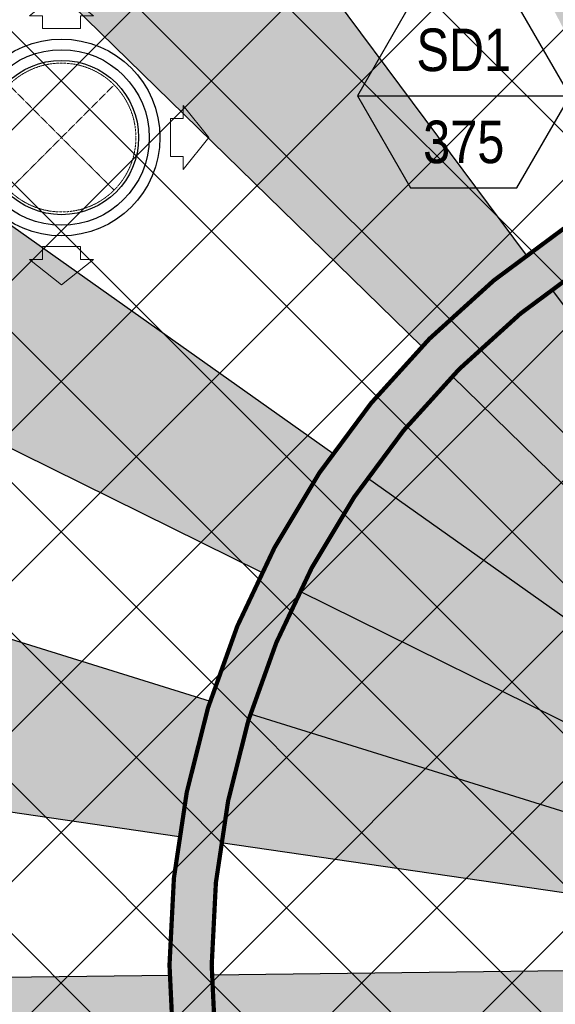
# Model space of a CAD drawing. Header units: millimetres. Extents: x -150 to 72073, y -3152 to 13830.
# Tile 7 of 19: x 8565 to 9825, y 6844 to 9159. Entities that reach past the tile are written whole.
import ezdxf
from ezdxf.enums import TextEntityAlignment as Align

# ---------------------------------------------------------------- set-up
doc = ezdxf.new("R2010")
doc.units = ezdxf.units.MM
doc.linetypes.add('HIDDEN', pattern=[0.375, 0.25, -0.125])
doc.linetypes.add('HIDDENX2', pattern=[19.049999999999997, 12.7, -6.35])
for name, color, linetype, lineweight, true_color in [('A-CEILING-01', 7, 'Continuous', 5, 0xd56ca8), ('A-CEILING-08', 7, 'Continuous', 5, 0xd56ca8), ('ACMV-SA-DUCT', 200, 'Continuous', 20, 0xbf00ff), ('ACMV-SA-FLOW-ARROW', 200, 'Continuous', 20, 0xbf00ff), ('M-MEP-ELLG-LIGHT', 5, 'Continuous', 15, 0x0000ff)]:
    doc.layers.add(name, color=color, linetype=linetype, lineweight=lineweight, true_color=true_color)
doc.layers.add('A-CELING ELEMENT', color=1, linetype='Continuous')
doc.layers.add('Legend', color=7, linetype='Continuous')
doc.layers.add('ACMV-GRD', color=30, linetype='Continuous', true_color=0xff7f00)
doc.layers.add('RCP LAYOUT', color=9, linetype='Continuous', true_color=0x808080)
doc.styles.add('Arial Narrow', font='ARIALN.TTF')
pattern_1 = [(45, (0, 0), (19.88737822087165, 72.92038680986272), [93.75, -18.75, 0, -18.75])]
pattern_2 = [(45, (0, 0), (13.25825214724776, 48.61359120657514), [62.5, -12.5, 0, -12.5])]

# ---------------------------------------------------------------- blocks, each defined once
blk = doc.blocks.new('XR-CP-DS$0$ceiling element 01')
at = {"layer": 'A-CELING ELEMENT', "lineweight": 5, "true_color": 0x808080, "transparency": 33554687}
h = blk.add_hatch(dxfattribs=at)
h.set_pattern_fill('ANSI36', color=8, scale=300)
h.set_pattern_definition(pattern_1)
h.paths.add_polyline_path([(-425629.7960556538, -157750.8638610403, -0.0391189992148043), (-425655.8835600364, -157707.5139024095), (-427128.7828830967, -158480.5380024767, 0.03926858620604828), (-426963.6398093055, -158744.8594579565)])
h.paths.add_polyline_path([(-427216.4563219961, -158526.5629298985, -0.03923143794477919), (-427344.3603674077, -158225.5587398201), (-431924.0115134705, -159775.1416964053), (-429595.2775805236, -159775.1416964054)])
h.paths.add_polyline_path([(-427146.3193723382, -156679.8695324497, 0.0391675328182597), (-427262.2545382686, -156968.312470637), (-425674.3422246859, -157463.077551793, -0.03857034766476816), (-425655.3807674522, -157416.934810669)])
h.paths.add_polyline_path([(-425704.2367883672, -155604.6640174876, 0.03916753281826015), (-426005.4954178, -155681.3681860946), (-425472.4264763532, -157256.8048403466, -0.03857034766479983), (-425424.1785988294, -157244.1228951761)])
edge = h.paths.add_edge_path()
edge.add_line((-430171.6889873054, -151115.1416964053), (-430279.8110549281, -151115.1416964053))
edge.add_line((-430279.8110549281, -151115.1416964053), (-430279.8110549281, -151215.1416964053))
edge.add_line((-430279.8110549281, -151215.1416964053), (-430479.8110549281, -151215.1416964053))
edge.add_line((-430479.8110549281, -151215.1416964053), (-430479.8110549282, -151115.1416964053))
edge.add_line((-430479.8110549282, -151115.1416964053), (-430629.8110549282, -151115.1416964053))
edge.add_line((-430629.8110549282, -151115.1416964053), (-430629.8110549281, -150665.1416964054))
edge.add_line((-430629.8110549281, -150665.1416964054), (-432321.8110549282, -150665.1416964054))
edge.add_line((-432321.8110549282, -150665.1416964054), (-432321.8110549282, -150772.8768388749))
edge.add_line((-432321.8110549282, -150772.8768388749), (-426859.3146182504, -156104.6393870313))
edge.add_arc((-425365.2292909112, -157562.2543938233), 2087.326633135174, 126.73773769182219, 135.7078933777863, ccw=False)
edge.add_line((-426613.7701964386, -155889.5087225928), (-430171.6889873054, -151115.1416964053))
edge = h.paths.add_edge_path()
edge.add_line((-424199.8110549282, -150665.1416964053), (-424199.8110549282, -151115.1416964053))
edge.add_line((-424199.8110549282, -151115.1416964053), (-424349.8110549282, -151115.1416964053))
edge.add_line((-424349.8110549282, -151115.1416964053), (-424349.8110549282, -151215.1416964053))
edge.add_line((-424349.8110549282, -151215.1416964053), (-424444.6385716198, -151215.1416964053))
edge.add_line((-424444.6385716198, -151215.1416964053), (-425069.6001909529, -155495.9688596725))
edge.add_arc((-425365.2292909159, -157562.254393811), 2087.326633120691, 72.8717844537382, 81.8577931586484, ccw=False)
edge.add_line((-424750.4886915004, -155567.5046679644), (-423223.0070040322, -150665.1416964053))
edge.add_line((-423223.0070040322, -150665.1416964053), (-424199.8110549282, -150665.1416964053))
h.paths.add_polyline_path([(-424567.6847267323, -153182.9153720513), (-424331.6847267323, -153182.9119419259), (-424331.6847267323, -153418.9119419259), (-424567.6847267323, -153418.9153720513)], flags=16)
h = blk.add_hatch(dxfattribs=at)
h.set_pattern_fill('ANSI36', color=8, scale=300)
h.set_pattern_definition(pattern_1)
h.paths.add_polyline_path([(-426846.1435547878, -159033.2490968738, -0.03623855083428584), (-427043.0147101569, -158804.0146606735), (-428346.1766460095, -159775.1416964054), (-427588.0361543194, -159775.1416964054)])
h.paths.add_polyline_path([(-427423.6492792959, -157908.4329962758, -0.03919721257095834), (-427452.4534480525, -157582.9375083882), (-432321.8110549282, -157641.9041650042), (-432321.8110549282, -158745.1441087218)])
h.paths.add_polyline_path([(-425674.8872644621, -157660.6713751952, -0.03892332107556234), (-425686.337960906, -157611.649022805), (-427325.9197522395, -157891.7282088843, 0.03922765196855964), (-427250.5155660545, -158193.805162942)])
h.paths.add_polyline_path([(-425560.1445762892, -157303.3776282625, -0.03849207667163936), (-425518.0985768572, -157276.7174925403), (-426291.0479729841, -155804.0849076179, 0.03915403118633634), (-426553.9410719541, -155969.7988132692)])
h.paths.add_polyline_path([(-426337.6526150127, -155715.2770382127, -0.03917191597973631), (-426037.6823963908, -155586.2130748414), (-427702.7991701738, -150665.1416964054), (-428988.3555651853, -150665.1416964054)])
h = blk.add_hatch(dxfattribs=at)
h.set_pattern_fill('ANSI36', color=8, scale=200)
h.set_pattern_definition(pattern_2)
h.paths.add_polyline_path([(-427235.6458182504, -156635.7154104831, -0.03915974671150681), (-427068.3038184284, -156355.4115593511), (-432321.8110549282, -152634.8790587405), (-432321.8110549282, -154121.2965607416)])
h.paths.add_polyline_path([(-425454.0885552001, -150665.1416964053), (-426550.291158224, -150665.1416964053), (-425721.8318844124, -155505.6146432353, -0.03927567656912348), (-425395.832461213, -155475.1521156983)])
h.paths.add_polyline_path([(-425690.0529665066, -157561.5841056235, -0.03871886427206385), (-425686.0049243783, -157511.6697011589), (-427331.8014059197, -157271.3950015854, 0.03919283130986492), (-427353.2163287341, -157581.7273886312)], flags=17)
h.paths.add_polyline_path([(-425084.1782011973, -155595.7613539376, 0.03919283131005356), (-425394.6125195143, -155575.8786131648), (-425374.4697466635, -157238.9998530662, -0.03871886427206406), (-425324.4589862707, -157241.5995190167)], flags=17)
h.paths.add_polyline_path([(-423965.7270055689, -156152.8325476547, 0.9965124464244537), (-426776.1454952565, -158963.2510373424), (-425599.8565312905, -157786.9620733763, -0.9002864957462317), (-425184.3894031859, -157294.7662731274), (-424476.1591812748, -156294.7269236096), (-424567.8097006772, -156294.7269236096), (-424567.8097006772, -156058.7269236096), (-424331.8097006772, -156058.7269236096), (-424331.8097006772, -156294.7269236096), (-424476.1591812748, -156294.7269236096), (-425184.3894031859, -157294.7662731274, -0.04219191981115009), (-425141.9877764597, -157329.0933185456)])
h = blk.add_hatch(dxfattribs=at)
h.set_pattern_fill('ANSI36', color=8, scale=300)
h.set_pattern_definition(pattern_1)
h.paths.add_polyline_path([(-432321.8110549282, -155391.8451372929), (-432321.8110549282, -156542.8887234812), (-427430.1208832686, -157257.0410500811, -0.03917149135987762), (-427357.248366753, -156938.7221373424)])
h.paths.add_polyline_path([(-426787.7782644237, -156174.4636618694, 0.03915423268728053), (-426986.8576894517, -156413.0894222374), (-425629.5935314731, -157374.3029805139, -0.03849207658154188), (-425597.5986156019, -157336.1591179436)])
h.paths.add_polyline_path([(-424491.0989594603, -155778.6374362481, 0.03922659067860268), (-424780.5171665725, -155663.8848768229), (-425275.3273764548, -157251.9137619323, -0.03892330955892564), (-425228.2538995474, -157269.7574095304)])
h.paths.add_polyline_path([(-423119.8110549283, -154379.5158906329), (-423119.8110549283, -153004.7907557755), (-424446.3276985, -155688.0739497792, -0.03926858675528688), (-424164.6012359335, -155854.7929017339)])
h.paths.add_polyline_path([(-430497.8097006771, -156058.7269236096), (-430497.8097006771, -156294.7269236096), (-430261.8097006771, -156294.7269236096), (-430261.8097006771, -156058.7269236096)], flags=0)
h.paths.add_polyline_path([(-430497.8097006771, -156058.7269236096), (-430261.8097006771, -156058.7269236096), (-430261.8097006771, -156294.7269236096), (-430497.8097006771, -156294.7269236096)], flags=16)
h = blk.add_hatch(dxfattribs=at)
h.set_pattern_fill('ANSI36', color=8, scale=200)
h.set_pattern_definition(pattern_2)
h.paths.add_polyline_path([(-423965.7270055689, -156152.8325476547), (-423894.2345878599, -156081.3401299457, 0.996645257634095), (-426846.1435547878, -159033.2490968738), (-426776.1454952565, -158963.2510373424, -0.9965124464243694)])
at = {"layer": 'A-CEILING-01', "color": 8, "true_color": 0x808080}
for points in [[(-426846.1435547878, -159033.2490968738, -0.9966452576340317), (-423894.2345878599, -156081.3401299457)], [(-426776.1454952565, -158963.2510373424, -0.9965124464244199), (-423965.7270055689, -156152.8325476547, -0.9156974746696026)]]:
    blk.add_lwpolyline(points, format="xyb", dxfattribs=at)
at = {"layer": 'A-CELING ELEMENT', "color": 8, "lineweight": -3, "true_color": 0x808080}
for points in [[(-426859.3146182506, -156104.6393870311), (-432321.8110549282, -150772.8768388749)], [(-430171.6889873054, -151115.1416964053), (-426613.7701964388, -155889.5087225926)], [(-432321.8110549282, -152634.8790587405), (-427068.3038184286, -156355.411559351)], [(-427235.6458182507, -156635.715410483), (-432321.8110549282, -154121.2965607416)], [(-432321.8110549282, -155391.8451372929), (-427357.2483667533, -156938.7221373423)], [(-426554.1052867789, -155969.5784528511), (-425560.1445762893, -157303.3776282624)], [(-425597.5986156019, -157336.1591179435), (-426787.9749295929, -156174.2717034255)], [(-426987.0759866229, -156412.9348243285), (-425629.5960793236, -157374.3011761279)], [(-427430.1208832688, -157257.0410500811), (-432321.8110549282, -156542.8887234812)], [(-425655.3807674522, -157416.934810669), (-427146.5461964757, -156679.7573989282)], [(-427262.475809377, -156968.2435265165), (-425674.3422246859, -157463.077551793)], [(-425686.0049243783, -157511.6697011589), (-427332.0034799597, -157271.3655001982)], [(-427353.3873700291, -157581.7294601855), (-425690.0529665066, -157561.5841056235)], [(-432321.8110549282, -157641.9041650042), (-427452.4534480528, -157582.9375083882)]]:
    blk.add_lwpolyline(points, dxfattribs=at)
blk = doc.blocks.new('A$C256bf26b')
at = {"layer": 'A-CEILING-01', "true_color": 0x808080}
h = blk.add_hatch(dxfattribs=at)
h.set_pattern_fill('ANSI37', color=8, scale=2000)
h.set_pattern_definition([(45, (0, 0), (-176.7766952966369, 176.7766952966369), []), (135, (0, 0), (-176.7766952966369, -176.7766952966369), [])])
edge = h.paths.add_edge_path()
edge.add_line((17350.00000000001, 13380.00000000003), (12020.00000000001, 13380))
edge.add_line((12020.00000000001, 13380), (12020, 13280.00000000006))
edge.add_line((12020, 13280.00000000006), (11820.00000000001, 13280))
edge.add_line((11820.00000000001, 13280), (11820.00000000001, 13380.00000000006))
edge.add_line((11820.00000000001, 13380.00000000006), (6090, 13380.00000000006))
edge.add_line((6090, 13380.00000000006), (6090, 13280.00000000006))
edge.add_line((6090, 13280.00000000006), (5890.000000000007, 13280.00000000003))
edge.add_line((5890.000000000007, 13280.00000000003), (5890, 13380.00000000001))
edge.add_line((5890, 13380.00000000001), (350.0000000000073, 13380))
edge.add_line((350.0000000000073, 13380), (200.0000000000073, 13380))
edge.add_line((200.0000000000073, 13380), (200.0000000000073, 4520))
edge.add_line((200.0000000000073, 4520), (650.0000000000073, 4520))
edge.add_line((650.0000000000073, 4520), (649.9999999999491, 4220.000000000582))
edge.add_line((649.9999999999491, 4220.000000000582), (200.0000000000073, 4220.000000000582))
edge.add_line((200.0000000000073, 4220.000000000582), (200.0000000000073, 3270))
edge.add_line((200.0000000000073, 3270), (3945.000000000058, 3270))
edge.add_line((3945.000000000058, 3270), (3945.000000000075, 3919.999999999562))
edge.add_line((3945.000000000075, 3919.999999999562), (6135.000000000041, 3919.999999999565))
edge.add_line((6135.000000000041, 3919.999999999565), (6135.000000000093, 3269.999999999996))
edge.add_line((6135.000000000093, 3269.999999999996), (9805, 3270))
edge.add_line((9805, 3270), (9805.000000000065, 3070))
edge.add_line((9805.000000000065, 3070), (10125.70100277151, 3069.999999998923))
edge.add_line((10125.70100277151, 3069.999999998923), (10125.70100277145, 3422.999999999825))
edge.add_line((10125.70100277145, 3422.999999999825), (11242.06117950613, 4539.36017673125))
edge.add_line((11242.06117950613, 4539.36017673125), (10770.12626584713, 5011.295090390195))
edge.add_line((10770.12626584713, 5011.295090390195), (11904.41558772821, 6145.584412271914))
edge.add_line((11904.41558772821, 6145.584412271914), (14298.8311754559, 8540.00000000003))
edge.add_line((14298.8311754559, 8540.00000000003), (14449.99999999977, 8540.00000000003))
edge.add_line((14449.99999999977, 8540.00000000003), (14449.99999999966, 9620))
edge.add_line((14449.99999999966, 9620), (14449.99999999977, 12330.00000000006))
edge.add_arc((15199.99999999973, 12330.0000000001), 749.99999999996, 89.9999999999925, 180.0000000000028, ccw=False)
edge.add_line((15199.99999999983, 13080.00000000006), (17349.99999999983, 13080.00000000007))
edge.add_line((17349.99999999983, 13080.00000000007), (17350.00000000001, 13380.00000000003))
h.paths.add_polyline_path([(5890.12632819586, 11294.22803941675), (6090.124973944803, 11294.22803941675), (6090.124973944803, 11094.22117916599), (5890.12632819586, 11094.22117916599)], flags=16)
h.paths.add_polyline_path([(5890.12632819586, 9330), (6090.124973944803, 9330), (6090.124973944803, 9129.993139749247), (5890.12632819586, 9129.993139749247)], flags=16)
h.paths.add_polyline_path([(5890.001354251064, 8418.414772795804), (6090.000000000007, 8418.414772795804), (6090.000000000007, 8218.407912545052), (5890.001354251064, 8218.407912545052)], flags=16)
h.paths.add_polyline_path([(5890.000000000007, 6030), (6089.99864574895, 6030), (6089.99864574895, 5829.993139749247), (5890.000000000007, 5829.993139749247)], flags=16)
h.paths.add_polyline_path([(11820.00135425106, 8418.414772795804), (12020.00000000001, 8418.414772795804), (12020.00000000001, 8218.407912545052), (11820.00135425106, 8218.407912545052)], flags=16)
h.paths.add_polyline_path([(11820.00000000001, 9330), (12019.99864574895, 9330), (12019.99864574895, 9129.993139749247), (11820.00000000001, 9129.993139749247)], flags=16)
h.paths.add_polyline_path([(11820.12632819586, 11294.22803941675), (12020.1249739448, 11294.22803941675), (12020.1249739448, 11094.22117916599), (11820.12632819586, 11094.22117916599)], flags=16)
at = {"layer": 'M-MEP-ELLG-LIGHT', "color": 8, "linetype": 'HIDDENX2', "true_color": 0x808080, "const_width": 10}
for points in [[(12475.57646706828, 8413.801566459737, 0.9966452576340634), (9523.667500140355, 5461.892599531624, 1)], [(12404.08404935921, 8342.30914875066, 0.9965124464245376), (9593.665559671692, 5531.890659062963, 1)]]:
    blk.add_lwpolyline(points, format="xyb", dxfattribs=at)
at = {"layer": 'A-CEILING-08', "color": 8, "lineweight": 0, "true_color": 0x808080}
blk.add_blockref('XR-CP-DS$0$ceiling element 01', (436369.8110549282, 164495.1416964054), dxfattribs=at)
blk = doc.blocks.new('SA-RCD-350')
at = {"layer": 'ACMV-GRD'}
for radius in [231.5, 206.5, 181.5]:
    blk.add_circle((0, 0), radius, dxfattribs=at)
at = {"layer": 'ACMV-SA-DUCT', "linetype": 'HIDDEN'}
for p, q in [((-123.7436867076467, 123.7436867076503), (123.7436867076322, -123.743686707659)), ((123.7436867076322, 123.7436867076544), (-123.7436867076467, -123.7436867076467))]:
    blk.add_line(p, q, dxfattribs=at)
blk.add_circle((0, 0), 175, dxfattribs=at)
at = {"layer": 'ACMV-SA-FLOW-ARROW'}
for points in [[(0, 346.5), (-75, 286.5), (-45, 286.5), (-45, 256.5), (45, 256.5), (45, 286.5), (75, 286.5), (0, 346.5)], [(-346.5, 0), (-286.5, 75), (-286.5, 45), (-256.5, 45), (-256.5, -45), (-286.5, -45), (-286.5, -75), (-346.5, 0)], [(346.5, 0), (286.5, 75), (286.5, 45), (256.5, 45), (256.5, -45), (286.5, -45), (286.5, -75), (346.5, 0)], [(0, -346.5), (-75, -286.5), (-45, -286.5), (-45, -256.5), (45, -256.5), (45, -286.5), (75, -286.5), (0, -346.5)]]:
    blk.add_lwpolyline(points, dxfattribs=at)
blk = doc.blocks.new('AIR Terminal Tag')
at = {"layer": 'Legend'}
blk.add_line((-250, 0), (250, 0), dxfattribs=at)
blk.add_lwpolyline([(-125, 216.5063509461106), (-250, 0), (-125, -216.5063509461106), (125, -216.5063509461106), (250, 0), (125, 216.5063509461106)], close=True, dxfattribs=at)
at = {"layer": 'Legend', "style": 'Arial Narrow'}
for tag, p in [('AIR_TERMINAL_TYPE_NUMBER', (0, 108.2531754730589)), ('CFM', (0, -108.2531754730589))]:
    blk.add_attdef(tag, text='', height=100, dxfattribs=at).set_placement(p, align=Align.MIDDLE_CENTER)

msp = doc.modelspace()

# ---------------------------------------------------------------- block references
at = {"layer": 'ACMV-GRD'}
msp.add_blockref('SA-RCD-350', (8663.200064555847, 8882.306338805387), dxfattribs=at)
at = {"layer": 'Legend'}
msp.add_blockref('AIR Terminal Tag', (9609.411177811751, 8980.290540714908), dxfattribs=at).add_auto_attribs({'CFM': '375', 'AIR_TERMINAL_TYPE_NUMBER': 'SD1'})
at = {"layer": 'RCP LAYOUT'}
msp.add_blockref('A$C256bf26b', (0, 0), dxfattribs=at)

doc.saveas('drawing.dxf')
